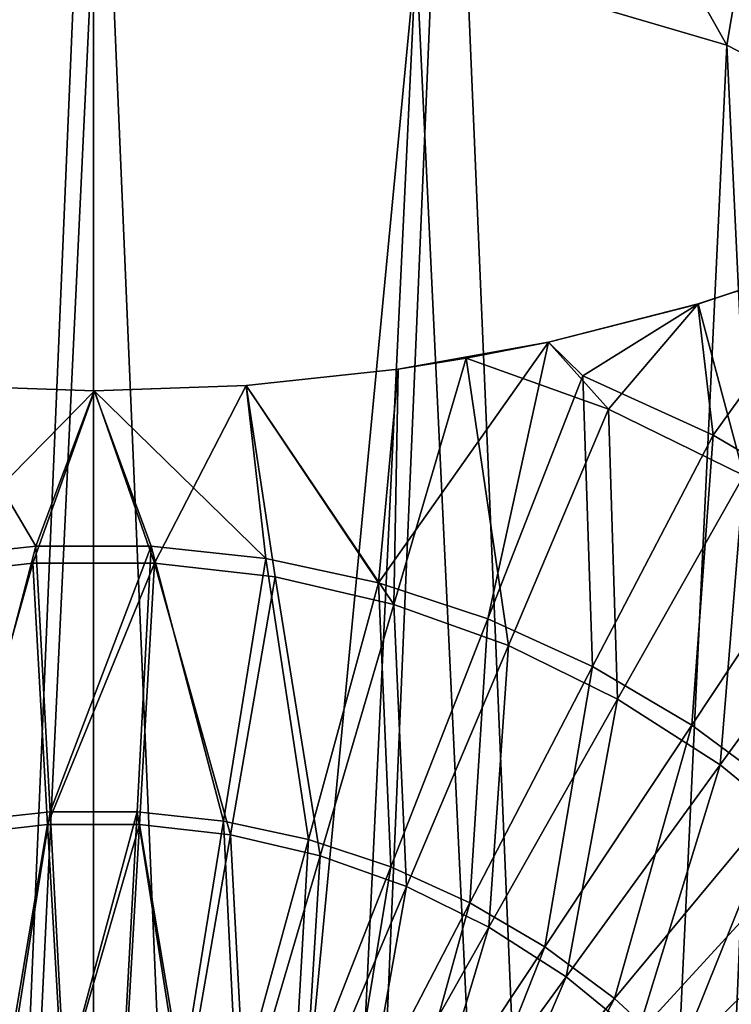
# Model space of a CAD drawing. Header units: millimetres. Extents: x 0.3 to 63.3, y -31.5 to 31.5.
# Tile 51 of 54: x 30.7 to 41.4, y 9.3 to 24.1. Entities that reach past the tile are written whole.
import ezdxf

# ---------------------------------------------------------------- set-up
doc = ezdxf.new("R2010")
doc.units = ezdxf.units.MM
doc.header["$LTSCALE"] = 25.4
doc.layers.get('0').update_dxf_attribs({"true_color": 0xff5454})

# ---------------------------------------------------------------- blocks, each defined once
blk = doc.blocks.new('PAT-LED-8162.STL')
at = {"color": 0}
mesh = blk.add_polyface(dxfattribs=at)
corners = [(0.57, -4.001, 41.38), (1.022, 6.636, 41.38), (0.343, 1.337, 41.38), (1.696, -9.224, 41.38), (2.586, 11.745, 41.38), (3.688, -14.181, 41.38), (4.992, 16.516, 41.38), (6.489, -18.731, 41.38), (8.169, 20.811, 41.38), (10.019, -22.742, 41.38), (12.026, 24.508, 41.38), (14.176, -26.098, 41.38), (16.453, 27.5, 41.38), (18.84, -28.704, 41.38), (21.321, 29.701, 41.38), (23.878, -30.484, 41.38), (26.491, 31.047, 41.38), (29.144, -31.387, 41.38), (31.815, 31.5, 41.38), (31.815, -31.5, 41.38), (34.486, -31.387, 41.38), (37.139, 31.047, 41.38), (39.752, -30.484, 41.38), (42.309, 29.701, 41.38), (44.79, -28.704, 41.38), (47.177, 27.5, 41.38), (49.454, -26.098, 41.38), (51.604, 24.508, 41.38), (53.611, -22.742, 41.38), (55.461, 20.811, 41.38), (57.141, -18.731, 41.38), (58.638, 16.516, 41.38), (59.942, -14.181, 41.38), (61.044, 11.745, 41.38), (61.934, -9.224, 41.38), (62.608, 6.636, 41.38), (63.06, -4.001, 41.38), (63.287, 1.337, 41.38)]
mesh.append_faces([[corners[k] for k in face] for face in [(0, 1, 2), (35, 36, 37)]], dxfattribs={"vtx0": -1, "color": 0})
mesh.append_faces([[corners[k] for k in face] for face in [(1, 3, 4), (4, 5, 6), (6, 7, 8), (8, 9, 10), (10, 11, 12), (12, 13, 14), (14, 15, 16), (16, 17, 18), (18, 20, 21), (21, 22, 23), (23, 24, 25), (25, 26, 27), (27, 28, 29), (29, 30, 31), (31, 32, 33), (33, 34, 35)]], dxfattribs={"vtx0": -1, "vtx1": -1, "color": 0})
mesh.append_faces([[corners[k] for k in face] for face in [(1, 0, 3), (4, 3, 5), (6, 5, 7), (8, 7, 9), (10, 9, 11), (12, 11, 13), (14, 13, 15), (16, 15, 17), (18, 17, 19), (18, 19, 20), (21, 20, 22), (23, 22, 24), (25, 24, 26), (27, 26, 28), (29, 28, 30), (31, 30, 32), (33, 32, 34), (35, 34, 36)]], dxfattribs={"vtx0": -1, "vtx2": -1, "color": 0})
mesh = blk.add_polyface(dxfattribs=at)
corners = [(8.169, 20.811, 38.38), (6.344, 1.213, 38.38), (4.992, 16.516, 38.38), (7.034, 6.012, 38.38), (8.619, 10.593, 38.38), (12.026, 24.508, 38.38), (11.043, 14.791, 38.38), (14.218, 18.455, 38.38), (16.453, 27.5, 38.38), (18.029, 21.452, 38.38), (21.321, 29.701, 38.38), (22.338, 23.673, 38.38), (26.491, 31.047, 38.38), (26.989, 25.039, 38.38), (31.815, 31.5, 38.38), (31.815, 25.5, 38.38), (37.139, 31.047, 38.38), (36.641, 25.039, 38.38), (41.292, 23.673, 38.38), (42.309, 29.701, 38.38), (45.601, 21.452, 38.38), (47.177, 27.5, 38.38), (49.412, 18.455, 38.38), (51.604, 24.508, 38.38), (52.587, 14.791, 38.38), (55.461, 20.811, 38.38), (55.011, 10.593, 38.38), (56.596, 6.012, 38.38), (58.638, 16.516, 38.38), (57.286, 1.213, 38.38), (1.022, 6.636, 38.38), (0.57, -4.001, 38.38), (0.343, 1.337, 38.38), (1.696, -9.224, 38.38), (2.586, 11.745, 38.38), (3.688, -14.181, 38.38), (6.489, -18.731, 38.38), (6.575, -3.629, 38.38), (10.019, -22.742, 38.38), (7.717, -8.34, 38.38), (9.731, -12.75, 38.38), (12.543, -16.699, 38.38), (14.176, -26.098, 38.38), (16.052, -20.044, 38.38), (18.84, -28.704, 38.38), (20.13, -22.665, 38.38), (23.878, -30.484, 38.38), (24.631, -24.467, 38.38), (29.144, -31.387, 38.38), (29.391, -25.385, 38.38), (31.815, -31.5, 38.38), (31.815, -25.5, 38.38), (34.239, -25.385, 38.38), (34.486, -31.387, 38.38), (38.999, -24.467, 38.38), (39.752, -30.484, 38.38), (43.5, -22.665, 38.38), (44.79, -28.704, 38.38), (47.578, -20.044, 38.38), (49.454, -26.098, 38.38), (51.087, -16.699, 38.38), (53.611, -22.742, 38.38), (53.899, -12.75, 38.38), (57.141, -18.731, 38.38), (55.913, -8.34, 38.38), (57.055, -3.629, 38.38), (59.942, -14.181, 38.38), (61.044, 11.745, 38.38), (61.934, -9.224, 38.38), (62.608, 6.636, 38.38), (63.06, -4.001, 38.38), (63.287, 1.337, 38.38)]
mesh.append_faces([[corners[k] for k in face] for face in [(30, 31, 32), (70, 69, 71)]], dxfattribs={"vtx0": -1, "color": 0})
mesh.append_faces([[corners[k] for k in face] for face in [(0, 1, 2), (1, 0, 3), (3, 0, 4), (4, 5, 6), (6, 5, 7), (7, 8, 9), (9, 10, 11), (11, 12, 13), (13, 14, 15), (15, 16, 17), (17, 16, 18), (18, 19, 20), (20, 21, 22), (22, 23, 24), (24, 25, 26), (26, 25, 27), (27, 28, 29), (31, 30, 33), (33, 34, 35), (35, 2, 36), (36, 37, 38), (38, 41, 42), (42, 43, 44), (44, 45, 46), (46, 47, 48), (48, 49, 50), (50, 52, 53), (53, 54, 55), (55, 56, 57), (57, 58, 59), (59, 60, 61), (61, 62, 63), (63, 29, 66), (66, 67, 68), (68, 69, 70)]], dxfattribs={"vtx0": -1, "vtx1": -1, "color": 0})
mesh.append_faces([[corners[k] for k in face] for face in [(36, 2, 1), (66, 29, 28)]], dxfattribs={"vtx0": -1, "vtx1": -1, "vtx2": -1, "color": 0})
mesh.append_faces([[corners[k] for k in face] for face in [(4, 0, 5), (7, 5, 8), (9, 8, 10), (11, 10, 12), (13, 12, 14), (15, 14, 16), (18, 16, 19), (20, 19, 21), (22, 21, 23), (24, 23, 25), (27, 25, 28), (33, 30, 34), (35, 34, 2), (36, 1, 37), (38, 37, 39), (38, 39, 40), (38, 40, 41), (42, 41, 43), (44, 43, 45), (46, 45, 47), (48, 47, 49), (50, 49, 51), (50, 51, 52), (53, 52, 54), (55, 54, 56), (57, 56, 58), (59, 58, 60), (61, 60, 62), (63, 62, 64), (63, 64, 65), (63, 65, 29), (66, 28, 67), (68, 67, 69)]], dxfattribs={"vtx0": -1, "vtx2": -1, "color": 0})
mesh = blk.add_polyface(dxfattribs=at)
corners = [(7.034, 6.012, 0.38), (6.575, -3.629, 0.38), (6.344, 1.213, 0.38), (7.717, -8.34, 0.38), (8.619, 10.593, 0.38), (9.731, -12.75, 0.38), (11.043, 14.791, 0.38), (12.543, -16.699, 0.38), (14.218, 18.455, 0.38), (16.052, -20.044, 0.38), (18.029, 21.452, 0.38), (20.13, -22.665, 0.38), (22.338, 23.673, 0.38), (24.631, -24.467, 0.38), (26.989, 25.039, 0.38), (29.391, -25.385, 0.38), (31.815, 25.5, 0.38), (31.815, -25.5, 0.38), (36.641, 25.039, 0.38), (34.239, -25.385, 0.38), (38.999, -24.467, 0.38), (41.292, 23.673, 0.38), (43.5, -22.665, 0.38), (45.601, 21.452, 0.38), (47.578, -20.044, 0.38), (49.412, 18.455, 0.38), (51.087, -16.699, 0.38), (52.587, 14.791, 0.38), (53.899, -12.75, 0.38), (55.011, 10.593, 0.38), (55.913, -8.34, 0.38), (56.596, 6.012, 0.38), (57.055, -3.629, 0.38), (57.286, 1.213, 0.38)]
mesh.append_faces([[corners[k] for k in face] for face in [(0, 1, 2), (32, 31, 33)]], dxfattribs={"vtx0": -1, "color": 0})
mesh.append_faces([[corners[k] for k in face] for face in [(1, 0, 3), (3, 4, 5), (5, 6, 7), (7, 8, 9), (9, 10, 11), (11, 12, 13), (13, 14, 15), (15, 16, 17), (17, 18, 19), (19, 18, 20), (20, 21, 22), (22, 23, 24), (24, 25, 26), (26, 27, 28), (28, 29, 30), (30, 31, 32)]], dxfattribs={"vtx0": -1, "vtx1": -1, "color": 0})
mesh.append_faces([[corners[k] for k in face] for face in [(3, 0, 4), (5, 4, 6), (7, 6, 8), (9, 8, 10), (11, 10, 12), (13, 12, 14), (15, 14, 16), (17, 16, 18), (20, 18, 21), (22, 21, 23), (24, 23, 25), (26, 25, 27), (28, 27, 29), (30, 29, 31)]], dxfattribs={"vtx0": -1, "vtx2": -1, "color": 0})
mesh = blk.add_polyface(dxfattribs=at)
corners = [(36.641, 25.039, 38.38), (41.292, 23.673, 0.38), (36.641, 25.039, 0.38), (41.292, 23.673, 38.38)]
mesh.append_faces([[corners[k] for k in face] for face in [(0, 1, 2), (1, 0, 3)]], dxfattribs={"vtx0": -1, "color": 0})
mesh = blk.add_polyface(dxfattribs=at)
corners = [(41.292, 23.673, 38.38), (45.601, 21.452, 0.38), (41.292, 23.673, 0.38), (45.601, 21.452, 38.38)]
mesh.append_faces([[corners[k] for k in face] for face in [(0, 1, 2), (1, 0, 3)]], dxfattribs={"vtx0": -1, "color": 0})
mesh = blk.add_polyface(dxfattribs=at)
corners = [(43.005, 20.511, 45.612), (40.855, 19.797, 46.266), (41.084, 17.838, 46.889)]
mesh.append_faces([[corners[k] for k in face] for face in [(0, 1, 2)]], dxfattribs={"color": 0})
mesh = blk.add_polyface(dxfattribs=at)
corners = [(40.864, 19.8, 44.11), (43.005, 20.511, 45.612), (43.005, 20.511, 43.431), (40.855, 19.797, 46.266)]
mesh.append_faces([[corners[k] for k in face] for face in [(0, 1, 2), (1, 0, 3)]], dxfattribs={"vtx0": -1, "color": 0})
mesh = blk.add_polyface(dxfattribs=at)
corners = [(43.005, 20.511, 43.431), (41.545, 17.23, 44.876), (40.864, 19.8, 44.11)]
mesh.append_faces([[corners[k] for k in face] for face in [(0, 1, 2)]], dxfattribs={"color": 0})
mesh = blk.add_polyface(dxfattribs=at)
corners = [(43.005, 20.511, 45.612), (41.084, 17.838, 46.889), (42.928, 16.752, 46.889)]
mesh.append_faces([[corners[k] for k in face] for face in [(0, 1, 2)]], dxfattribs={"color": 0})
mesh = blk.add_polyface(dxfattribs=at)
corners = [(40.864, 19.8, 44.11), (39.518, 18.227, 44.876), (38.621, 19.229, 44.649)]
mesh.append_faces([[corners[k] for k in face] for face in [(0, 1, 2)]], dxfattribs={"color": 0})
mesh = blk.add_polyface(dxfattribs=at)
corners = [(38.621, 19.229, 44.649), (40.855, 19.797, 46.266), (40.864, 19.8, 44.11), (38.621, 19.229, 46.783)]
mesh.append_faces([[corners[k] for k in face] for face in [(0, 1, 2), (1, 0, 3)]], dxfattribs={"vtx0": -1, "color": 0})
mesh = blk.add_polyface(dxfattribs=at)
corners = [(40.855, 19.797, 46.266), (38.621, 19.229, 46.783), (39.136, 18.722, 46.889)]
mesh.append_faces([[corners[k] for k in face] for face in [(0, 1, 2)]], dxfattribs={"color": 0})
mesh = blk.add_polyface(dxfattribs=at)
corners = [(41.084, 17.838, 46.889), (40.855, 19.797, 46.266), (39.136, 18.722, 46.889)]
mesh.append_faces([[corners[k] for k in face] for face in [(0, 1, 2)]], dxfattribs={"color": 0})
mesh = blk.add_polyface(dxfattribs=at)
corners = [(41.545, 17.23, 44.876), (39.518, 18.227, 44.876), (40.864, 19.8, 44.11)]
mesh.append_faces([[corners[k] for k in face] for face in [(0, 1, 2)]], dxfattribs={"color": 0})
mesh = blk.add_polyface(dxfattribs=at)
corners = [(38.621, 19.229, 46.783), (36.371, 18.825, 47.147), (36.077, 15.627, 48.138)]
mesh.append_faces([[corners[k] for k in face] for face in [(0, 1, 2)]], dxfattribs={"color": 0})
mesh = blk.add_polyface(dxfattribs=at)
corners = [(38.621, 19.229, 46.783), (36.077, 15.627, 48.138), (37.713, 15.085, 48.138)]
mesh.append_faces([[corners[k] for k in face] for face in [(0, 1, 2)]], dxfattribs={"color": 0})
mesh = blk.add_polyface(dxfattribs=at)
corners = [(36.374, 18.825, 45.027), (38.621, 19.229, 46.783), (38.621, 19.229, 44.649), (36.371, 18.825, 47.147)]
mesh.append_faces([[corners[k] for k in face] for face in [(0, 1, 2), (1, 0, 3)]], dxfattribs={"vtx0": -1, "color": 0})
mesh = blk.add_polyface(dxfattribs=at)
corners = [(38.621, 19.229, 44.649), (37.39, 18.986, 44.876), (36.374, 18.825, 45.027)]
mesh.append_faces([[corners[k] for k in face] for face in [(0, 1, 2)]], dxfattribs={"color": 0})
mesh = blk.add_polyface(dxfattribs=at)
corners = [(39.518, 18.227, 44.876), (37.39, 18.986, 44.876), (38.621, 19.229, 44.649)]
mesh.append_faces([[corners[k] for k in face] for face in [(0, 1, 2)]], dxfattribs={"color": 0})
mesh = blk.add_polyface(dxfattribs=at)
corners = [(39.136, 18.722, 46.889), (38.621, 19.229, 46.783), (37.713, 15.085, 48.138)]
mesh.append_faces([[corners[k] for k in face] for face in [(0, 1, 2)]], dxfattribs={"color": 0})
mesh = blk.add_polyface(dxfattribs=at)
corners = [(37.39, 18.986, 44.876), (38.023, 14.69, 46.13), (36.308, 15.302, 46.13), (39.518, 18.227, 44.876)]
mesh.append_faces([[corners[k] for k in face] for face in [(0, 1, 2), (1, 0, 3)]], dxfattribs={"vtx0": -1, "color": 0})
mesh = blk.add_polyface(dxfattribs=at)
corners = [(37.39, 18.986, 44.876), (36.308, 15.302, 46.13), (36.374, 18.825, 45.027)]
mesh.append_faces([[corners[k] for k in face] for face in [(0, 1, 2)]], dxfattribs={"color": 0})
mesh = blk.add_polyface(dxfattribs=at)
corners = [(36.371, 18.825, 47.147), (34.099, 18.581, 47.365), (36.077, 15.627, 48.138)]
mesh.append_faces([[corners[k] for k in face] for face in [(0, 1, 2)]], dxfattribs={"color": 0})
mesh = blk.add_polyface(dxfattribs=at)
corners = [(36.374, 18.825, 45.027), (36.308, 15.302, 46.13), (34.099, 18.581, 45.254)]
mesh.append_faces([[corners[k] for k in face] for face in [(0, 1, 2)]], dxfattribs={"color": 0})
mesh = blk.add_polyface(dxfattribs=at)
corners = [(34.099, 18.581, 45.254), (36.371, 18.825, 47.147), (36.374, 18.825, 45.027), (34.099, 18.581, 47.365)]
mesh.append_faces([[corners[k] for k in face] for face in [(0, 1, 2), (1, 0, 3)]], dxfattribs={"vtx0": -1, "color": 0})
mesh = blk.add_polyface(dxfattribs=at)
corners = [(39.283, 14.373, 48.138), (39.136, 18.722, 46.889), (37.713, 15.085, 48.138), (41.084, 17.838, 46.889)]
mesh.append_faces([[corners[k] for k in face] for face in [(0, 1, 2), (1, 0, 3)]], dxfattribs={"vtx0": -1, "color": 0})
mesh = blk.add_polyface(dxfattribs=at)
corners = [(31.827, 18.5, 45.33), (29.096, 15.714, 46.13), (29.531, 18.581, 45.254)]
mesh.append_faces([[corners[k] for k in face] for face in [(0, 1, 2)]], dxfattribs={"color": 0})
mesh = blk.add_polyface(dxfattribs=at)
corners = [(30.953, 16.174, 48.138), (29.531, 18.581, 47.365), (29.239, 15.991, 48.138)]
mesh.append_faces([[corners[k] for k in face] for face in [(0, 1, 2)]], dxfattribs={"color": 0})
mesh = blk.add_polyface(dxfattribs=at)
corners = [(31.822, 18.5, 47.438), (29.531, 18.581, 47.365), (30.953, 16.174, 48.138)]
mesh.append_faces([[corners[k] for k in face] for face in [(0, 1, 2)]], dxfattribs={"color": 0})
mesh = blk.add_polyface(dxfattribs=at)
corners = [(29.531, 18.581, 47.365), (31.827, 18.5, 45.33), (29.531, 18.581, 45.254), (31.822, 18.5, 47.438)]
mesh.append_faces([[corners[k] for k in face] for face in [(0, 1, 2), (1, 0, 3)]], dxfattribs={"vtx0": -1, "color": 0})
mesh = blk.add_polyface(dxfattribs=at)
corners = [(34.391, 15.991, 48.138), (34.099, 18.581, 47.365), (31.822, 18.5, 47.438)]
mesh.append_faces([[corners[k] for k in face] for face in [(0, 1, 2)]], dxfattribs={"color": 0})
mesh = blk.add_polyface(dxfattribs=at)
corners = [(31.827, 18.5, 45.33), (34.099, 18.581, 47.365), (34.099, 18.581, 45.254), (31.822, 18.5, 47.438)]
mesh.append_faces([[corners[k] for k in face] for face in [(0, 1, 2), (1, 0, 3)]], dxfattribs={"vtx0": -1, "color": 0})
mesh = blk.add_polyface(dxfattribs=at)
corners = [(34.099, 18.581, 45.254), (32.725, 15.922, 46.13), (31.827, 18.5, 45.33)]
mesh.append_faces([[corners[k] for k in face] for face in [(0, 1, 2)]], dxfattribs={"color": 0})
mesh = blk.add_polyface(dxfattribs=at)
corners = [(34.534, 15.714, 46.13), (32.725, 15.922, 46.13), (34.099, 18.581, 45.254)]
mesh.append_faces([[corners[k] for k in face] for face in [(0, 1, 2)]], dxfattribs={"color": 0})
mesh = blk.add_polyface(dxfattribs=at)
corners = [(36.077, 15.627, 48.138), (34.099, 18.581, 47.365), (34.391, 15.991, 48.138)]
mesh.append_faces([[corners[k] for k in face] for face in [(0, 1, 2)]], dxfattribs={"color": 0})
mesh = blk.add_polyface(dxfattribs=at)
corners = [(36.308, 15.302, 46.13), (34.534, 15.714, 46.13), (34.099, 18.581, 45.254)]
mesh.append_faces([[corners[k] for k in face] for face in [(0, 1, 2)]], dxfattribs={"color": 0})
mesh = blk.add_polyface(dxfattribs=at)
corners = [(31.827, 18.5, 45.33), (30.905, 15.922, 46.13), (29.096, 15.714, 46.13)]
mesh.append_faces([[corners[k] for k in face] for face in [(0, 1, 2)]], dxfattribs={"color": 0})
mesh = blk.add_polyface(dxfattribs=at)
corners = [(32.725, 15.922, 46.13), (30.905, 15.922, 46.13), (31.827, 18.5, 45.33)]
mesh.append_faces([[corners[k] for k in face] for face in [(0, 1, 2)]], dxfattribs={"color": 0})
mesh = blk.add_polyface(dxfattribs=at)
corners = [(32.677, 16.174, 48.138), (31.822, 18.5, 47.438), (30.953, 16.174, 48.138)]
mesh.append_faces([[corners[k] for k in face] for face in [(0, 1, 2)]], dxfattribs={"color": 0})
mesh = blk.add_polyface(dxfattribs=at)
corners = [(34.391, 15.991, 48.138), (31.822, 18.5, 47.438), (32.677, 16.174, 48.138)]
mesh.append_faces([[corners[k] for k in face] for face in [(0, 1, 2)]], dxfattribs={"color": 0})
mesh = blk.add_polyface(dxfattribs=at)
corners = [(39.518, 18.227, 44.876), (39.657, 13.886, 46.13), (38.023, 14.69, 46.13), (41.545, 17.23, 44.876)]
mesh.append_faces([[corners[k] for k in face] for face in [(0, 1, 2), (1, 0, 3)]], dxfattribs={"vtx0": -1, "color": 0})
mesh = blk.add_polyface(dxfattribs=at)
corners = [(40.769, 13.497, 48.138), (41.084, 17.838, 46.889), (39.283, 14.373, 48.138), (42.928, 16.752, 46.889)]
mesh.append_faces([[corners[k] for k in face] for face in [(0, 1, 2), (1, 0, 3)]], dxfattribs={"vtx0": -1, "color": 0})
mesh = blk.add_polyface(dxfattribs=at)
corners = [(41.545, 17.23, 44.876), (41.189, 12.902, 46.13), (39.657, 13.886, 46.13), (43.446, 16.008, 44.876)]
mesh.append_faces([[corners[k] for k in face] for face in [(0, 1, 2), (1, 0, 3)]], dxfattribs={"vtx0": -1, "color": 0})
mesh = blk.add_polyface(dxfattribs=at)
corners = [(42.153, 12.469, 48.138), (42.928, 16.752, 46.889), (40.769, 13.497, 48.138), (44.645, 15.476, 46.889)]
mesh.append_faces([[corners[k] for k in face] for face in [(0, 1, 2), (1, 0, 3)]], dxfattribs={"vtx0": -1, "color": 0})
mesh = blk.add_polyface(dxfattribs=at)
corners = [(29.872, 12.06, 49.116), (30.953, 16.174, 48.138), (29.239, 15.991, 48.138), (31.165, 12.198, 49.116)]
mesh.append_faces([[corners[k] for k in face] for face in [(0, 1, 2), (1, 0, 3)]], dxfattribs={"vtx0": -1, "color": 0})
mesh = blk.add_polyface(dxfattribs=at)
corners = [(31.165, 12.198, 49.116), (32.677, 16.174, 48.138), (30.953, 16.174, 48.138), (32.465, 12.198, 49.116)]
mesh.append_faces([[corners[k] for k in face] for face in [(0, 1, 2), (1, 0, 3)]], dxfattribs={"vtx0": -1, "color": 0})
mesh = blk.add_polyface(dxfattribs=at)
corners = [(33.758, 12.06, 49.116), (32.677, 16.174, 48.138), (32.465, 12.198, 49.116), (34.391, 15.991, 48.138)]
mesh.append_faces([[corners[k] for k in face] for face in [(0, 1, 2), (1, 0, 3)]], dxfattribs={"vtx0": -1, "color": 0})
mesh = blk.add_polyface(dxfattribs=at)
corners = [(30.905, 15.922, 46.13), (29.764, 11.854, 47.111), (29.096, 15.714, 46.13), (31.128, 12.01, 47.111)]
mesh.append_faces([[corners[k] for k in face] for face in [(0, 1, 2), (1, 0, 3)]], dxfattribs={"vtx0": -1, "color": 0})
mesh = blk.add_polyface(dxfattribs=at)
corners = [(32.725, 15.922, 46.13), (31.128, 12.01, 47.111), (30.905, 15.922, 46.13), (32.502, 12.01, 47.111)]
mesh.append_faces([[corners[k] for k in face] for face in [(0, 1, 2), (1, 0, 3)]], dxfattribs={"vtx0": -1, "color": 0})
mesh = blk.add_polyface(dxfattribs=at)
corners = [(32.725, 15.922, 46.13), (33.866, 11.854, 47.111), (32.502, 12.01, 47.111), (34.534, 15.714, 46.13)]
mesh.append_faces([[corners[k] for k in face] for face in [(0, 1, 2), (1, 0, 3)]], dxfattribs={"vtx0": -1, "color": 0})
mesh = blk.add_polyface(dxfattribs=at)
corners = [(35.029, 11.785, 49.116), (34.391, 15.991, 48.138), (33.758, 12.06, 49.116), (36.077, 15.627, 48.138)]
mesh.append_faces([[corners[k] for k in face] for face in [(0, 1, 2), (1, 0, 3)]], dxfattribs={"vtx0": -1, "color": 0})
mesh = blk.add_polyface(dxfattribs=at)
corners = [(43.446, 16.008, 44.876), (42.598, 11.749, 46.13), (41.189, 12.902, 46.13), (45.195, 14.578, 44.876)]
mesh.append_faces([[corners[k] for k in face] for face in [(0, 1, 2), (1, 0, 3)]], dxfattribs={"vtx0": -1, "color": 0})
mesh = blk.add_polyface(dxfattribs=at)
corners = [(34.534, 15.714, 46.13), (35.204, 11.543, 47.111), (33.866, 11.854, 47.111), (36.308, 15.302, 46.13)]
mesh.append_faces([[corners[k] for k in face] for face in [(0, 1, 2), (1, 0, 3)]], dxfattribs={"vtx0": -1, "color": 0})
mesh = blk.add_polyface(dxfattribs=at)
corners = [(36.263, 11.377, 49.116), (36.077, 15.627, 48.138), (35.029, 11.785, 49.116), (37.713, 15.085, 48.138)]
mesh.append_faces([[corners[k] for k in face] for face in [(0, 1, 2), (1, 0, 3)]], dxfattribs={"vtx0": -1, "color": 0})
mesh = blk.add_polyface(dxfattribs=at)
corners = [(36.308, 15.302, 46.13), (36.498, 11.081, 47.111), (35.204, 11.543, 47.111), (38.023, 14.69, 46.13)]
mesh.append_faces([[corners[k] for k in face] for face in [(0, 1, 2), (1, 0, 3)]], dxfattribs={"vtx0": -1, "color": 0})
mesh = blk.add_polyface(dxfattribs=at)
corners = [(37.447, 10.839, 49.116), (37.713, 15.085, 48.138), (36.263, 11.377, 49.116), (39.283, 14.373, 48.138)]
mesh.append_faces([[corners[k] for k in face] for face in [(0, 1, 2), (1, 0, 3)]], dxfattribs={"vtx0": -1, "color": 0})
mesh = blk.add_polyface(dxfattribs=at)
corners = [(38.023, 14.69, 46.13), (37.73, 10.475, 47.111), (36.498, 11.081, 47.111), (39.657, 13.886, 46.13)]
mesh.append_faces([[corners[k] for k in face] for face in [(0, 1, 2), (1, 0, 3)]], dxfattribs={"vtx0": -1, "color": 0})
mesh = blk.add_polyface(dxfattribs=at)
corners = [(38.568, 10.179, 49.116), (39.283, 14.373, 48.138), (37.447, 10.839, 49.116), (40.769, 13.497, 48.138)]
mesh.append_faces([[corners[k] for k in face] for face in [(0, 1, 2), (1, 0, 3)]], dxfattribs={"vtx0": -1, "color": 0})
mesh = blk.add_polyface(dxfattribs=at)
corners = [(39.657, 13.886, 46.13), (38.886, 9.732, 47.111), (37.73, 10.475, 47.111), (41.189, 12.902, 46.13)]
mesh.append_faces([[corners[k] for k in face] for face in [(0, 1, 2), (1, 0, 3)]], dxfattribs={"vtx0": -1, "color": 0})
mesh = blk.add_polyface(dxfattribs=at)
corners = [(39.611, 9.404, 49.116), (40.769, 13.497, 48.138), (38.568, 10.179, 49.116), (42.153, 12.469, 48.138)]
mesh.append_faces([[corners[k] for k in face] for face in [(0, 1, 2), (1, 0, 3)]], dxfattribs={"vtx0": -1, "color": 0})
mesh = blk.add_polyface(dxfattribs=at)
corners = [(41.189, 12.902, 46.13), (39.949, 8.863, 47.111), (38.886, 9.732, 47.111), (42.598, 11.749, 46.13)]
mesh.append_faces([[corners[k] for k in face] for face in [(0, 1, 2), (1, 0, 3)]], dxfattribs={"vtx0": -1, "color": 0})
mesh = blk.add_polyface(dxfattribs=at)
corners = [(40.567, 8.522, 49.116), (42.153, 12.469, 48.138), (39.611, 9.404, 49.116), (43.42, 11.3, 48.138)]
mesh.append_faces([[corners[k] for k in face] for face in [(0, 1, 2), (1, 0, 3)]], dxfattribs={"vtx0": -1, "color": 0})
mesh = blk.add_polyface(dxfattribs=at)
corners = [(30.515, 8.072, 49.817), (31.165, 12.198, 49.116), (29.872, 12.06, 49.116), (31.38, 8.164, 49.817)]
mesh.append_faces([[corners[k] for k in face] for face in [(0, 1, 2), (1, 0, 3)]], dxfattribs={"vtx0": -1, "color": 0})
mesh = blk.add_polyface(dxfattribs=at)
corners = [(31.38, 8.164, 49.817), (32.465, 12.198, 49.116), (31.165, 12.198, 49.116), (32.25, 8.164, 49.817)]
mesh.append_faces([[corners[k] for k in face] for face in [(0, 1, 2), (1, 0, 3)]], dxfattribs={"vtx0": -1, "color": 0})
mesh = blk.add_polyface(dxfattribs=at)
corners = [(33.115, 8.072, 49.817), (32.465, 12.198, 49.116), (32.25, 8.164, 49.817), (33.758, 12.06, 49.116)]
mesh.append_faces([[corners[k] for k in face] for face in [(0, 1, 2), (1, 0, 3)]], dxfattribs={"vtx0": -1, "color": 0})
mesh = blk.add_polyface(dxfattribs=at)
corners = [(31.128, 12.01, 47.111), (30.442, 7.935, 47.815), (29.764, 11.854, 47.111), (31.355, 8.04, 47.815)]
mesh.append_faces([[corners[k] for k in face] for face in [(0, 1, 2), (1, 0, 3)]], dxfattribs={"vtx0": -1, "color": 0})
mesh = blk.add_polyface(dxfattribs=at)
corners = [(32.502, 12.01, 47.111), (31.355, 8.04, 47.815), (31.128, 12.01, 47.111), (32.275, 8.04, 47.815)]
mesh.append_faces([[corners[k] for k in face] for face in [(0, 1, 2), (1, 0, 3)]], dxfattribs={"vtx0": -1, "color": 0})
mesh = blk.add_polyface(dxfattribs=at)
corners = [(32.502, 12.01, 47.111), (33.188, 7.935, 47.815), (32.275, 8.04, 47.815), (33.866, 11.854, 47.111)]
mesh.append_faces([[corners[k] for k in face] for face in [(0, 1, 2), (1, 0, 3)]], dxfattribs={"vtx0": -1, "color": 0})
mesh = blk.add_polyface(dxfattribs=at)
corners = [(33.966, 7.888, 49.817), (33.758, 12.06, 49.116), (33.115, 8.072, 49.817), (35.029, 11.785, 49.116)]
mesh.append_faces([[corners[k] for k in face] for face in [(0, 1, 2), (1, 0, 3)]], dxfattribs={"vtx0": -1, "color": 0})
mesh = blk.add_polyface(dxfattribs=at)
corners = [(33.866, 11.854, 47.111), (34.084, 7.727, 47.815), (33.188, 7.935, 47.815), (35.204, 11.543, 47.111)]
mesh.append_faces([[corners[k] for k in face] for face in [(0, 1, 2), (1, 0, 3)]], dxfattribs={"vtx0": -1, "color": 0})
mesh = blk.add_polyface(dxfattribs=at)
corners = [(34.792, 7.614, 49.817), (35.029, 11.785, 49.116), (33.966, 7.888, 49.817), (36.263, 11.377, 49.116)]
mesh.append_faces([[corners[k] for k in face] for face in [(0, 1, 2), (1, 0, 3)]], dxfattribs={"vtx0": -1, "color": 0})
mesh = blk.add_polyface(dxfattribs=at)
corners = [(42.598, 11.749, 46.13), (40.907, 7.878, 47.111), (39.949, 8.863, 47.111), (43.868, 10.444, 46.13)]
mesh.append_faces([[corners[k] for k in face] for face in [(0, 1, 2), (1, 0, 3)]], dxfattribs={"vtx0": -1, "color": 0})
mesh = blk.add_polyface(dxfattribs=at)
corners = [(35.204, 11.543, 47.111), (34.95, 7.418, 47.815), (34.084, 7.727, 47.815), (36.498, 11.081, 47.111)]
mesh.append_faces([[corners[k] for k in face] for face in [(0, 1, 2), (1, 0, 3)]], dxfattribs={"vtx0": -1, "color": 0})
mesh = blk.add_polyface(dxfattribs=at)
corners = [(35.585, 7.255, 49.817), (36.263, 11.377, 49.116), (34.792, 7.614, 49.817), (37.447, 10.839, 49.116)]
mesh.append_faces([[corners[k] for k in face] for face in [(0, 1, 2), (1, 0, 3)]], dxfattribs={"vtx0": -1, "color": 0})
mesh = blk.add_polyface(dxfattribs=at)
corners = [(41.423, 7.543, 49.116), (43.42, 11.3, 48.138), (40.567, 8.522, 49.116), (44.555, 10.002, 48.138)]
mesh.append_faces([[corners[k] for k in face] for face in [(0, 1, 2), (1, 0, 3)]], dxfattribs={"vtx0": -1, "color": 0})
mesh = blk.add_polyface(dxfattribs=at)
corners = [(36.498, 11.081, 47.111), (35.775, 7.012, 47.815), (34.95, 7.418, 47.815), (37.73, 10.475, 47.111)]
mesh.append_faces([[corners[k] for k in face] for face in [(0, 1, 2), (1, 0, 3)]], dxfattribs={"vtx0": -1, "color": 0})
mesh = blk.add_polyface(dxfattribs=at)
corners = [(36.335, 6.813, 49.817), (37.447, 10.839, 49.116), (35.585, 7.255, 49.817), (38.568, 10.179, 49.116)]
mesh.append_faces([[corners[k] for k in face] for face in [(0, 1, 2), (1, 0, 3)]], dxfattribs={"vtx0": -1, "color": 0})
mesh = blk.add_polyface(dxfattribs=at)
corners = [(37.73, 10.475, 47.111), (36.548, 6.515, 47.815), (35.775, 7.012, 47.815), (38.886, 9.732, 47.111)]
mesh.append_faces([[corners[k] for k in face] for face in [(0, 1, 2), (1, 0, 3)]], dxfattribs={"vtx0": -1, "color": 0})
mesh = blk.add_polyface(dxfattribs=at)
corners = [(43.868, 10.444, 46.13), (41.745, 6.79, 47.111), (40.907, 7.878, 47.111), (44.979, 9.002, 46.13)]
mesh.append_faces([[corners[k] for k in face] for face in [(0, 1, 2), (1, 0, 3)]], dxfattribs={"vtx0": -1, "color": 0})
mesh = blk.add_polyface(dxfattribs=at)
corners = [(37.033, 6.294, 49.817), (38.568, 10.179, 49.116), (36.335, 6.813, 49.817), (39.611, 9.404, 49.116)]
mesh.append_faces([[corners[k] for k in face] for face in [(0, 1, 2), (1, 0, 3)]], dxfattribs={"vtx0": -1, "color": 0})
mesh = blk.add_polyface(dxfattribs=at)
corners = [(38.886, 9.732, 47.111), (37.26, 5.933, 47.815), (36.548, 6.515, 47.815), (39.949, 8.863, 47.111)]
mesh.append_faces([[corners[k] for k in face] for face in [(0, 1, 2), (1, 0, 3)]], dxfattribs={"vtx0": -1, "color": 0})
mesh = blk.add_polyface(dxfattribs=at)
corners = [(37.673, 5.704, 49.817), (39.611, 9.404, 49.116), (37.033, 6.294, 49.817), (40.567, 8.522, 49.116)]
mesh.append_faces([[corners[k] for k in face] for face in [(0, 1, 2), (1, 0, 3)]], dxfattribs={"vtx0": -1, "color": 0})

msp = doc.modelspace()

# ---------------------------------------------------------------- block references
at = {"color": 250, "true_color": 0x262626}
msp.add_blockref('PAT-LED-8162.STL', (0, 0), dxfattribs=at)

doc.saveas('drawing.dxf')
